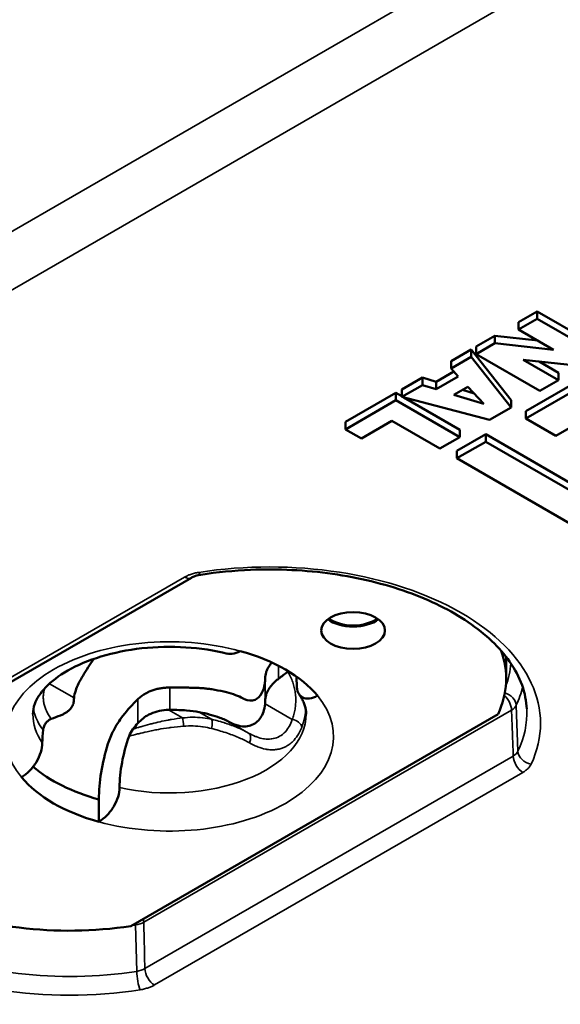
# Model space of a CAD drawing. Header units: millimetres. Extents: x 75 to 4764, y 75 to 3163.
# Tile 137 of 198: x 3233 to 3263, y 970 to 1024. Entities that reach past the tile are written whole.
import ezdxf

# ---------------------------------------------------------------- set-up
doc = ezdxf.new("R2010")
doc.units = ezdxf.units.MM
doc.header["$LTSCALE"] = 15
doc.layers.add('Visible (ISO)', color=7, linetype='Continuous', lineweight=50)
doc.layers.add('Visible Narrow (ISO)', color=7, linetype='Continuous', lineweight=35)

msp = doc.modelspace()

# ---------------------------------------------------------------- linework, layer by layer
at = {"layer": 'Visible (ISO)'}
for p, q in [((3261.347, 1008.428), (3260.329, 1007.84)), ((3264.847, 1006.407), (3261.347, 1008.428)), ((3261.347, 1008.428), (3261.347, 1008.02)), ((3261.347, 1008.02), (3260.329, 1007.432)), ((3260.329, 1007.84), (3260.329, 1007.432)), ((3264.847, 1005.999), (3261.347, 1008.02)), ((3260.329, 1007.432), (3262.25, 1006.322)), ((3259.018, 1007.083), (3257.999, 1006.496)), ((3261.379, 1006.826), (3259.018, 1007.083)), ((3259.018, 1007.083), (3259.018, 1006.675)), ((3257.732, 1006.341), (3256.625, 1005.702)), ((3259.917, 1003.561), (3257.732, 1006.341)), ((3257.732, 1006.341), (3257.732, 1005.933)), ((3259.018, 1006.675), (3257.999, 1006.087)), ((3257.999, 1006.496), (3257.999, 1006.087)), ((3262.25, 1006.322), (3259.018, 1006.675)), ((3257.732, 1005.933), (3256.625, 1005.294)), ((3256.625, 1005.702), (3256.625, 1005.294)), ((3259.917, 1003.153), (3257.732, 1005.933)), ((3257.999, 1006.087), (3261.5, 1004.067)), ((3262.518, 1004.654), (3260.583, 1005.771)), ((3260.583, 1005.771), (3263.841, 1005.419)), ((3262.518, 1005.063), (3261.453, 1005.677)), ((3256.776, 1005.128), (3255.797, 1004.563)), ((3256.625, 1005.294), (3257.019, 1004.86)), ((3255.051, 1004.793), (3253.918, 1004.139)), ((3255.797, 1004.563), (3255.051, 1004.793)), ((3255.051, 1004.793), (3255.051, 1004.385)), ((3257.019, 1004.86), (3255.797, 1004.154)), ((3255.797, 1004.563), (3255.797, 1004.154)), ((3263.994, 1004.842), (3260.723, 1002.954)), ((3261.5, 1004.067), (3262.518, 1004.654)), ((3262.518, 1005.063), (3262.518, 1004.654)), ((3255.051, 1004.385), (3253.918, 1003.731)), ((3253.918, 1004.139), (3253.918, 1003.731)), ((3255.797, 1004.154), (3255.051, 1004.385)), ((3256.777, 1003.853), (3257.541, 1004.294)), ((3257.885, 1003.923), (3257.24, 1004.12)), ((3257.541, 1004.294), (3258.411, 1003.353)), ((3263.994, 1004.434), (3260.723, 1002.545)), ((3253.596, 1003.953), (3250.834, 1002.358)), ((3253.596, 1003.545), (3250.834, 1001.95)), ((3253.918, 1003.767), (3253.596, 1003.953)), ((3253.596, 1003.953), (3253.596, 1003.545)), ((3257.096, 1001.524), (3253.596, 1003.545)), ((3253.918, 1003.731), (3258.733, 1002.469)), ((3257.096, 1001.932), (3254.032, 1003.701)), ((3258.411, 1003.353), (3256.777, 1003.853)), ((3259.917, 1003.561), (3259.917, 1003.153)), ((3258.733, 1002.469), (3259.917, 1003.153)), ((3260.723, 1002.954), (3260.723, 1002.545)), ((3262.365, 1001.597), (3265.14, 1003.199)), ((3251.699, 1001.45), (3253.379, 1002.42)), ((3253.379, 1002.42), (3256.014, 1000.899)), ((3260.723, 1002.545), (3262.365, 1001.597)), ((3250.834, 1002.358), (3250.834, 1001.95)), ((3250.834, 1001.95), (3251.699, 1001.45)), ((3257.096, 1001.932), (3257.096, 1001.524)), ((3256.014, 1000.899), (3257.096, 1001.524)), ((3258.521, 1001.682), (3256.943, 1000.771)), ((3270.816, 994.584), (3258.521, 1001.682)), ((3258.521, 1001.682), (3258.521, 1001.274)), ((3258.521, 1001.274), (3256.943, 1000.363)), ((3256.943, 1000.771), (3256.943, 1000.363)), ((3270.816, 994.175), (3258.521, 1001.274)), ((3256.943, 1000.363), (3269.238, 993.264)), ((3222.147, 982.126), (3242.37, 993.802)), ((3259.645, 989.46), (3259.645, 988.259)), ((3239.047, 974.679), (3259.2, 986.314)), ((3237.29, 980.401), (3237.29, 981.625))]:
    msp.add_line(p, q, dxfattribs=at)
msp.add_ellipse((3251.245, 990.907), major_axis=(-1.75, 0), ratio=0.57735, dxfattribs=at)
for centre, major_axis, ratio, start_param, end_param in [((3251.245, 992.132), (1.65, 0), 0.57735, 3.777932, 5.646846), ((3251.245, 992.132), (1.75, 0), 0.57735, 3.79273, 5.632048), ((3241.169, 985.09), (9, 0), 0.57735, 0.445561, 1.125235), ((3246.659, 988.259), (12.986, 0), 0.57735, 6.020745, 6.48926), ((3243.29, 1013.841), (-17.25, -29.878), 0.57735, 0.94433, 0.965694), ((3243.29, 985.09), (-3.437, -5.953), 0.57735, 2.356194, 2.444899), ((3241.382, 985.721), (-2.501, 0.472), 0.798668, 4.939055, 4.967313), ((3241.199, 987.094), (-5.28, -0.046), 0.513288, 6.225397, 6.275115), ((3240.638, 983.559), (2.75, 4.763), 0.57735, 1.101563, 1.333896), ((3241.139, 987.09), (5.28, -0.051), 0.638008, 6.235986, 6.285704), ((3239.047, 1016.29), (-17.25, -29.878), 0.57735, 0.605102, 0.626467), ((3241.619, 983.969), (-2.231, 1.773), 0.83972, 5.462364, 5.489313), ((3240.638, 983.559), (2, 3.464), 0.57735, 1.227146, 1.333916), ((3239.047, 987.539), (-3.437, -5.953), 0.57735, 5.373256, 5.497787), ((3243.29, 985.09), (3.437, 5.953), 0.57735, 1.889551, 2.356194), ((3239.371, 985.241), (-0.388, -0.567), 0.461447, 4.57864, 5.243585), ((3243.29, 985.09), (4.243, 7.348), 0.57735, 1.944826, 2.356194), ((3241.169, 986.314), (9, 0), 0.57735, 3.730265, 4.266828), ((3235.679, 981.92), (-12.986, 0), 0.57735, 6.210973, 8.116422), ((3241.169, 985.09), (-9, 0), 0.57735, 0.445561, 1.125235)]:
    msp.add_ellipse(centre, major_axis=major_axis, ratio=ratio, start_param=start_param, end_param=end_param, dxfattribs=at)
for points, knots in [([(3260.776, 986.596), (3260.739, 987.468), (3260.431, 988.347), (3259.3, 989.967), (3258.53, 990.707), (3256.615, 992.005), (3255.486, 992.566), (3252.962, 993.468), (3251.566, 993.808), (3248.648, 994.224), (3247.125, 994.299), (3244.698, 994.199), (3243.783, 994.11), (3242.892, 993.971)], [2.38089, 2.38089, 2.38089, 2.38089, 2.739565, 2.739565, 3.061823, 3.061823, 3.373017, 3.373017, 3.684915, 3.684915, 3.998242, 3.998242, 4.190226, 4.190226, 4.190226, 4.190226]), ([(3242.892, 993.971), (3242.784, 993.954), (3242.681, 993.929), (3242.505, 993.87), (3242.428, 993.835), (3242.37, 993.802)], [0, 0, 0, 0, 0.03407126, 0.03407126, 0.06712533, 0.06712533, 0.06712533, 0.06712533]), ([(3244.357, 989.634), (3243.636, 989.812), (3242.859, 989.931), (3241.263, 990.033), (3240.445, 990.015), (3238.863, 989.842), (3238.101, 989.687), (3236.724, 989.267), (3236.108, 989.004), (3235.085, 988.422), (3234.676, 988.104), (3234.069, 987.471), (3233.878, 987.159), (3233.701, 986.681), (3233.669, 986.497), (3233.669, 986.314)], [3.521726, 3.521726, 3.521726, 3.521726, 3.81646, 3.81646, 4.114643, 4.114643, 4.412296, 4.412296, 4.705486, 4.705486, 4.992636, 4.992636, 5.286742, 5.286742, 5.497787, 5.497787, 5.497787, 5.497787]), ([(3245.047, 989.778), (3244.905, 989.696), (3244.738, 989.636), (3244.523, 989.611), (3244.436, 989.616), (3244.357, 989.635)], [0.22801809, 0.22801809, 0.22801809, 0.22801809, 0.28834907, 0.28834907, 0.32600744, 0.32600744, 0.32600744, 0.32600744]), ([(3235.926, 987.205), (3235.94, 987.333), (3235.971, 987.468), (3236.099, 987.849), (3236.237, 988.131), (3236.593, 988.729), (3236.804, 989.042), (3237.016, 989.348)], [1.7021485, 1.7021485, 1.7021485, 1.7021485, 1.7762843, 1.7762843, 1.9001581, 1.9001581, 2.0162121, 2.0162121, 2.0162121, 2.0162121]), ([(3246.419, 988.28), (3246.419, 988.333), (3246.423, 988.385), (3246.432, 988.438), (3246.44, 988.491), (3246.452, 988.545), (3246.468, 988.598), (3246.485, 988.651), (3246.505, 988.704), (3246.529, 988.757), (3246.553, 988.809), (3246.58, 988.862), (3246.612, 988.914), (3246.643, 988.965), (3246.678, 989.017), (3246.716, 989.067), (3246.738, 989.095), (3246.76, 989.123), (3246.783, 989.151)], [0, 0, 0, 0, 0.125, 0.125, 0.125, 0.25, 0.25, 0.25, 0.375, 0.375, 0.375, 0.5, 0.5, 0.5, 0.625, 0.625, 0.625, 0.6941848, 0.6941848, 0.6941848, 0.6941848]), ([(3239.429, 987.129), (3239.487, 987.184), (3239.547, 987.235), (3239.61, 987.283), (3239.672, 987.33), (3239.736, 987.374), (3239.802, 987.414), (3239.867, 987.454), (3239.935, 987.491), (3240.004, 987.524), (3240.072, 987.557), (3240.143, 987.586), (3240.214, 987.612), (3240.286, 987.638), (3240.358, 987.661), (3240.432, 987.681), (3240.506, 987.7), (3240.58, 987.716), (3240.656, 987.73), (3240.732, 987.743), (3240.808, 987.753), (3240.885, 987.76), (3240.961, 987.767), (3241.039, 987.772), (3241.117, 987.773)], [0, 0, 0, 0, 0.125, 0.125, 0.125, 0.25, 0.25, 0.25, 0.375, 0.375, 0.375, 0.5, 0.5, 0.5, 0.625, 0.625, 0.625, 0.75, 0.75, 0.75, 0.875, 0.875, 0.875, 1, 1, 1, 1]), ([(3241.188, 987.774), (3241.3, 987.773), (3241.409, 987.773), (3241.517, 987.773), (3241.624, 987.773), (3241.729, 987.772), (3241.833, 987.772), (3241.936, 987.771), (3242.037, 987.771), (3242.137, 987.769), (3242.236, 987.768), (3242.334, 987.766), (3242.429, 987.764), (3242.525, 987.761), (3242.619, 987.757), (3242.711, 987.753), (3242.803, 987.748), (3242.894, 987.743), (3242.982, 987.736), (3243.07, 987.729), (3243.157, 987.721), (3243.242, 987.712), (3243.326, 987.702), (3243.409, 987.691), (3243.49, 987.678)], [0, 0, 0, 0, 0.125, 0.125, 0.125, 0.25, 0.25, 0.25, 0.375, 0.375, 0.375, 0.5, 0.5, 0.5, 0.625, 0.625, 0.625, 0.75, 0.75, 0.75, 0.875, 0.875, 0.875, 1, 1, 1, 1]), ([(3245.239, 987.162), (3245.254, 987.154), (3245.268, 987.146), (3245.467, 987.047), (3245.694, 987.035), (3246.01, 987.171), (3246.146, 987.302), (3246.319, 987.627), (3246.37, 987.801), (3246.397, 987.983)], [-1.8160856, -1.8160856, -1.8160856, -1.8160856, -1.80624, -1.80624, -1.6850991, -1.6850991, -1.5793107, -1.5793107, -1.4964526, -1.4964526, -1.4964526, -1.4964526]), ([(3247.151, 988.256), (3247.093, 988.212), (3247.039, 988.167), (3246.987, 988.12), (3246.936, 988.074), (3246.887, 988.026), (3246.842, 987.978), (3246.796, 987.929), (3246.754, 987.88), (3246.716, 987.83), (3246.677, 987.779), (3246.642, 987.728), (3246.611, 987.677), (3246.58, 987.625), (3246.552, 987.573), (3246.528, 987.521), (3246.504, 987.469), (3246.484, 987.416), (3246.468, 987.364), (3246.452, 987.311), (3246.44, 987.258), (3246.432, 987.205), (3246.423, 987.153), (3246.419, 987.1), (3246.419, 987.048)], [0, 0, 0, 0, 0.125, 0.125, 0.125, 0.25, 0.25, 0.25, 0.375, 0.375, 0.375, 0.5, 0.5, 0.5, 0.625, 0.625, 0.625, 0.75, 0.75, 0.75, 0.875, 0.875, 0.875, 1, 1, 1, 1]), ([(3248.151, 987.896), (3248.151, 987.748), (3248.183, 987.594), (3248.287, 987.378), (3248.38, 987.281), (3248.577, 987.177), (3248.719, 987.156), (3248.98, 987.187), (3249.148, 987.247), (3249.29, 987.329)], [0.4582357, 0.4582357, 0.4582357, 0.4582357, 0.5123972, 0.5123972, 0.5690295, 0.5690295, 0.6281224, 0.6281224, 0.6884534, 0.6884534, 0.6884534, 0.6884534]), ([(3243.49, 987.678), (3243.721, 987.641), (3243.942, 987.6), (3244.534, 987.465), (3244.858, 987.355), (3245.153, 987.209), (3245.196, 987.186), (3245.239, 987.162)], [3.0362351, 3.0362351, 3.0362351, 3.0362351, 3.1178168, 3.1178168, 3.2724554, 3.2724554, 3.3004982, 3.3004982, 3.3004982, 3.3004982]), ([(3248.669, 986.314), (3248.669, 986.381), (3248.664, 986.447), (3248.646, 986.582), (3248.633, 986.65), (3248.595, 986.791), (3248.571, 986.862), (3248.512, 987.01), (3248.476, 987.085), (3248.391, 987.24), (3248.341, 987.319), (3248.285, 987.4)], [2.3561945, 2.3561945, 2.3561945, 2.3561945, 2.4329498, 2.4329498, 2.5097052, 2.5097052, 2.5864605, 2.5864605, 2.6632159, 2.6632159, 2.7399712, 2.7399712, 2.7399712, 2.7399712]), ([(3235.187, 986.247), (3235.244, 986.27), (3235.299, 986.294), (3235.35, 986.32), (3235.402, 986.346), (3235.451, 986.374), (3235.496, 986.404), (3235.541, 986.434), (3235.583, 986.465), (3235.622, 986.497), (3235.66, 986.53), (3235.695, 986.564), (3235.727, 986.599), (3235.758, 986.634), (3235.785, 986.671), (3235.809, 986.709), (3235.833, 986.746), (3235.853, 986.785), (3235.869, 986.824), (3235.885, 986.864), (3235.898, 986.904), (3235.906, 986.945), (3235.914, 986.986), (3235.919, 987.028), (3235.919, 987.07)], [0, 0, 0, 0, 0.125, 0.125, 0.125, 0.25, 0.25, 0.25, 0.375, 0.375, 0.375, 0.5, 0.5, 0.5, 0.625, 0.625, 0.625, 0.75, 0.75, 0.75, 0.875, 0.875, 0.875, 1, 1, 1, 1]), ([(3246.411, 986.88), (3246.397, 986.721), (3246.367, 986.571), (3246.239, 986.204), (3246.1, 985.994), (3245.733, 985.712), (3245.505, 985.641), (3245.135, 985.636), (3244.972, 985.662), (3244.701, 985.754), (3244.593, 985.804), (3244.492, 985.861)], [1.7021485, 1.7021485, 1.7021485, 1.7021485, 1.7762843, 1.7762843, 1.9001581, 1.9001581, 2.0240319, 2.0240319, 2.1031956, 2.1031956, 2.1557999, 2.1557999, 2.1557999, 2.1557999]), ([(3237.791, 984.685), (3237.866, 984.926), (3237.967, 985.169), (3238.237, 985.692), (3238.414, 985.968), (3238.611, 986.22)], [-0.1772159, -0.1772159, -0.1772159, -0.1772159, -0.0975765, -0.0975765, -0.0000026, -0.0000026, -0.0000026, -0.0000026]), ([(3241.117, 986.548), (3241.073, 986.548), (3241.029, 986.546), (3240.671, 986.523), (3240.31, 986.43), (3239.816, 986.173), (3239.605, 986.01), (3239.429, 985.813)], [-1.5246512, -1.5246512, -1.5246512, -1.5246512, -1.5115745, -1.5115745, -1.416913, -1.416913, -1.3396121, -1.3396121, -1.3396121, -1.3396121]), ([(3242.799, 986.427), (3242.589, 986.47), (3242.349, 986.5), (3241.818, 986.539), (3241.522, 986.546), (3241.23, 986.548), (3241.209, 986.549), (3241.188, 986.549)], [0.3198538, 0.3198538, 0.3198538, 0.3198538, 0.3916473, 0.3916473, 0.4731489, 0.4731489, 0.4794234, 0.4794234, 0.4794234, 0.4794234]), ([(3244.492, 985.861), (3244.322, 985.957), (3244.135, 986.043), (3243.611, 986.237), (3243.226, 986.338), (3242.799, 986.427)], [-3.1102432, -3.1102432, -3.1102432, -3.1102432, -3.0189468, -3.0189468, -2.8785041, -2.8785041, -2.8785041, -2.8785041]), ([(3234.225, 985.452), (3234.228, 985.483), (3234.234, 985.516), (3234.254, 985.586), (3234.267, 985.623), (3234.311, 985.719), (3234.346, 985.776), (3234.427, 985.881), (3234.473, 985.927), (3234.571, 986.004), (3234.623, 986.034), (3234.673, 986.052)], [0.00000134, 0.00000134, 0.00000134, 0.00000134, 0.01108844, 0.01108844, 0.02305021, 0.02305021, 0.04304102, 0.04304102, 0.06351395, 0.06351395, 0.08512185, 0.08512185, 0.08512185, 0.08512185]), ([(3234.187, 984.733), (3234.187, 984.585), (3234.155, 984.394), (3234.051, 984.057), (3233.958, 983.853), (3233.76, 983.522), (3233.619, 983.337), (3233.357, 983.066), (3233.19, 982.932), (3233.047, 982.85)], [-0.4582357, -0.4582357, -0.4582357, -0.4582357, -0.4040742, -0.4040742, -0.347442, -0.347442, -0.2883491, -0.2883491, -0.2280181, -0.2280181, -0.2280181, -0.2280181]), ([(3237.29, 980.401), (3237.432, 980.483), (3237.6, 980.617), (3237.862, 980.888), (3238.003, 981.072), (3238.2, 981.403), (3238.293, 981.608), (3238.398, 981.944), (3238.43, 982.136), (3238.43, 982.283)], [0.2280181, 0.2280181, 0.2280181, 0.2280181, 0.2883491, 0.2883491, 0.347442, 0.347442, 0.4040742, 0.4040742, 0.4582357, 0.4582357, 0.4582357, 0.4582357])]:
    msp.add_open_spline(points, degree=3, knots=knots, dxfattribs=at)
for points in [[(3247.688, 988.672), (3247.68, 988.666), (3247.672, 988.66), (3247.665, 988.654)], [(3246.397, 987.983), (3246.411, 988.083), (3246.418, 988.182), (3246.419, 988.28)]]:
    msp.add_open_spline(points, degree=3, dxfattribs=at)
at = {"layer": 'Visible Narrow (ISO)'}
for p, q in [((3203.162, 995.878), (3266.931, 1032.695)), ((3268.333, 1030.296), (3204.587, 993.493)), ((3221.772, 982.163), (3241.995, 993.839)), ((3247.151, 988.256), (3247.151, 988.972)), ((3235.926, 987.205), (3234.575, 987.985)), ((3241.188, 986.549), (3241.188, 987.774)), ((3246.419, 987.048), (3246.419, 988.28)), ((3239.429, 985.813), (3239.429, 987.129)), ((3246.411, 986.88), (3247.903, 986.019)), ((3260.294, 984.272), (3260.199, 986.797)), ((3259.94, 986.538), (3239.757, 974.886)), ((3241.117, 986.548), (3241.885, 986.105)), ((3242.799, 986.427), (3243.479, 986.035)), ((3244.492, 985.861), (3245.508, 985.275)), ((3260.036, 984.014), (3239.813, 972.338)), ((3260.566, 983.117), (3240.343, 971.441)), ((3239.366, 972.189), (3239.309, 974.736))]:
    msp.add_line(p, q, dxfattribs=at)
for centre, major_axis, ratio, start_param, end_param in [((3246.649, 985.804), (14.881, 0), 0.57735, 6.01995, 8.117217), ((3241.995, 994.451), (0.375, -0.65), 0.57735, 5.497787, 6.283185), ((3242.777, 994.712), (0.115, -0.741), 0.212457, 5.651087, 6.283188), ((3241.169, 985.09), (-9, 0), 0.57735, 4.266828, 6.728747), ((3246.649, 989.478), (13.276, 0), 0.57735, 6.070864, 6.233061), ((3246.649, 988.887), (14.025, 0), 0.57735, 6.022132, 6.149483), ((3241.169, 985.09), (9, 0), 0.57735, 4.266828, 6.728747), ((3259.41, 986.823), (0.375, -0.65), 0.57735, 0.820305, 2.097288), ((3259.475, 986.888), (0.681, -0.315), 0.788833, 0.384887, 1.783324), ((3259.233, 986.925), (1, 0.028), 0.566098, 5.481678, 6.005718), ((3241.169, 986.314), (-7.5, 0), 0.57735, 0, 0.373881), ((3241.169, 986.314), (7.5, 0), 0.57735, 4.338508, 6.283185), ((3246.649, 986.395), (14.132, 0), 0.57735, 6.01995, 6.307881), ((3241.885, 985.697), (-0.034, 0.499), 0.09649, 4.617189, 5.664379), ((3243.317, 985.578), (0.125, 0.484), 0.323468, 4.687464, 6.01724), ((3247.939, 985.634), (0.466, -0.18), 0.738419, 0.356039, 1.922469), ((3245.259, 984.841), (0.248, 0.434), 0.615188, 4.820169, 6.274797), ((3259.33, 984.443), (0.998, -0.029), 0.588191, 5.514304, 6.037172), ((3260.566, 983.729), (-0.375, 0.65), 0.57735, 0.820305, 2.356194), ((3261.018, 984.181), (-0.68, 0.317), 0.788371, 0.387515, 1.923404), ((3235.689, 979.476), (-14.881, 0), 0.57735, 6.01995, 8.117217), ((3235.689, 980.067), (-14.132, 0), 0.57735, 6.25849, 8.117217), ((3239.115, 975.133), (0.114, -0.741), 0.210736, 0.973884, 1.115044), ((3239.051, 975.272), (-1, -0.016), 0.557984, 1.822701, 2.346826), ((3239.227, 975.17), (0.375, -0.65), 0.57735, 0.820305, 1.107228), ((3235.689, 982.559), (-14.025, 0), 0.57735, 1.815719, 1.83185), ((3239.107, 972.767), (-0.998, 0.017), 0.59625, 1.843575, 2.366443), ((3239.561, 971.793), (-0.115, 0.741), 0.212457, 0.973605, 2.509494), ((3240.343, 972.054), (-0.375, 0.65), 0.57735, 0.820305, 2.356194)]:
    msp.add_ellipse(centre, major_axis=major_axis, ratio=ratio, start_param=start_param, end_param=end_param, dxfattribs=at)
for points, knots in [([(3241.995, 993.839), (3242.042, 993.866), (3242.093, 993.892), (3242.148, 993.917), (3242.203, 993.942), (3242.262, 993.966), (3242.326, 993.989), (3242.39, 994.011), (3242.459, 994.032), (3242.534, 994.051), (3242.609, 994.07), (3242.69, 994.086), (3242.777, 994.1)], [0, 0, 0, 0, 0.25, 0.25, 0.25, 0.5, 0.5, 0.5, 0.75, 0.75, 0.75, 1, 1, 1, 1]), ([(3247.903, 986.019), (3247.92, 986.066), (3247.936, 986.112), (3247.951, 986.159), (3247.966, 986.206), (3247.98, 986.253), (3247.993, 986.3), (3248.006, 986.348), (3248.018, 986.395), (3248.028, 986.443), (3248.039, 986.491), (3248.048, 986.539), (3248.056, 986.588), (3248.064, 986.636), (3248.071, 986.685), (3248.077, 986.734), (3248.083, 986.783), (3248.087, 986.832), (3248.09, 986.881), (3248.094, 986.93), (3248.096, 986.98), (3248.097, 987.029), (3248.098, 987.079), (3248.097, 987.129), (3248.095, 987.179), (3248.094, 987.228), (3248.091, 987.278), (3248.087, 987.328), (3248.083, 987.378), (3248.077, 987.428), (3248.07, 987.478), (3248.064, 987.528), (3248.056, 987.578), (3248.046, 987.628), (3248.037, 987.678), (3248.027, 987.728), (3248.015, 987.777), (3248.003, 987.827), (3247.99, 987.877), (3247.976, 987.927), (3247.961, 987.976), (3247.946, 988.026), (3247.929, 988.075), (3247.912, 988.124), (3247.893, 988.173), (3247.874, 988.222), (3247.854, 988.271), (3247.834, 988.319), (3247.812, 988.368), (3247.79, 988.416), (3247.766, 988.464), (3247.742, 988.512), (3247.717, 988.559), (3247.692, 988.607), (3247.665, 988.654)], [0, 0, 0, 0, 0.0555556, 0.0555556, 0.0555556, 0.1111111, 0.1111111, 0.1111111, 0.1666667, 0.1666667, 0.1666667, 0.2222222, 0.2222222, 0.2222222, 0.2777778, 0.2777778, 0.2777778, 0.3333333, 0.3333333, 0.3333333, 0.3888889, 0.3888889, 0.3888889, 0.4444444, 0.4444444, 0.4444444, 0.5, 0.5, 0.5, 0.5555556, 0.5555556, 0.5555556, 0.6111111, 0.6111111, 0.6111111, 0.6666667, 0.6666667, 0.6666667, 0.7222222, 0.7222222, 0.7222222, 0.7777778, 0.7777778, 0.7777778, 0.8333333, 0.8333333, 0.8333333, 0.8888889, 0.8888889, 0.8888889, 0.9444444, 0.9444444, 0.9444444, 1, 1, 1, 1]), ([(3234.301, 987.711), (3234.294, 987.684), (3234.287, 987.657), (3234.282, 987.63), (3234.273, 987.594), (3234.266, 987.557), (3234.261, 987.52), (3234.255, 987.483), (3234.25, 987.446), (3234.247, 987.409), (3234.244, 987.371), (3234.242, 987.334), (3234.241, 987.297), (3234.24, 987.259), (3234.24, 987.222), (3234.242, 987.184), (3234.244, 987.147), (3234.247, 987.109), (3234.251, 987.071), (3234.255, 987.033), (3234.26, 986.996), (3234.267, 986.958), (3234.274, 986.92), (3234.282, 986.882), (3234.291, 986.845), (3234.3, 986.807), (3234.311, 986.769), (3234.323, 986.731), (3234.335, 986.693), (3234.348, 986.655), (3234.362, 986.617), (3234.376, 986.58), (3234.392, 986.542), (3234.409, 986.504), (3234.426, 986.466), (3234.444, 986.428), (3234.464, 986.39), (3234.483, 986.353), (3234.504, 986.315), (3234.526, 986.277), (3234.548, 986.24), (3234.571, 986.202), (3234.596, 986.165), (3234.62, 986.127), (3234.646, 986.09), (3234.673, 986.052)], [0.1815942, 0.1815942, 0.1815942, 0.1815942, 0.2222222, 0.2222222, 0.2222222, 0.2777778, 0.2777778, 0.2777778, 0.3333333, 0.3333333, 0.3333333, 0.3888889, 0.3888889, 0.3888889, 0.4444444, 0.4444444, 0.4444444, 0.5, 0.5, 0.5, 0.5555556, 0.5555556, 0.5555556, 0.6111111, 0.6111111, 0.6111111, 0.6666667, 0.6666667, 0.6666667, 0.7222222, 0.7222222, 0.7222222, 0.7777778, 0.7777778, 0.7777778, 0.8333333, 0.8333333, 0.8333333, 0.8888889, 0.8888889, 0.8888889, 0.9444444, 0.9444444, 0.9444444, 1, 1, 1, 1]), ([(3233.704, 986.638), (3233.714, 986.544), (3233.76, 986.297), (3233.915, 985.899), (3234.11, 985.6), (3234.225, 985.452)], [0.478115, 0.478115, 0.478115, 0.478115, 0.6, 0.8, 1, 1, 1, 1]), ([(3248.422, 985.585), (3248.497, 985.78), (3248.593, 986.118), (3248.634, 986.463), (3248.641, 986.605)], [0, 0, 0, 0, 0.2, 0.3393625, 0.3393625, 0.3393625, 0.3393625]), ([(3260.036, 984.014), (3260.031, 984.141), (3260.026, 984.268), (3260.021, 984.397), (3260.016, 984.54), (3260.01, 984.684), (3260.005, 984.829), (3259.994, 985.105), (3259.984, 985.386), (3259.973, 985.671), (3259.966, 985.849), (3259.959, 986.029), (3259.953, 986.21), (3259.948, 986.319), (3259.944, 986.428), (3259.94, 986.538)], [0, 0, 0, 0, 0.15808, 0.15808, 0.15808, 0.333333, 0.333333, 0.333333, 0.666667, 0.666667, 0.666667, 0.875198, 0.875198, 0.875198, 1, 1, 1, 1]), ([(3238.949, 985.108), (3239.095, 985.145), (3239.25, 985.185), (3239.415, 985.225), (3239.436, 985.23), (3239.457, 985.235), (3239.478, 985.24), (3239.625, 985.275), (3239.779, 985.311), (3239.943, 985.348), (3240.043, 985.37), (3240.148, 985.392), (3240.257, 985.414), (3240.352, 985.434), (3240.452, 985.453), (3240.556, 985.472), (3240.743, 985.507), (3240.945, 985.54), (3241.144, 985.568), (3241.181, 985.573), (3241.217, 985.578), (3241.254, 985.583), (3241.487, 985.614), (3241.711, 985.637), (3241.936, 985.652)], [0, 0, 0, 0, 0.2, 0.2, 0.2, 0.2253475, 0.2253475, 0.2253475, 0.4, 0.4, 0.4, 0.5065676, 0.5065676, 0.5065676, 0.6, 0.6, 0.6, 0.7687754, 0.7687754, 0.7687754, 0.8, 0.8, 0.8, 1, 1, 1, 1]), ([(3239.164, 985.494), (3239.246, 985.52), (3239.332, 985.546), (3239.422, 985.573), (3239.478, 985.59), (3239.534, 985.606), (3239.592, 985.623), (3239.744, 985.668), (3239.905, 985.713), (3240.08, 985.759), (3240.119, 985.77), (3240.159, 985.78), (3240.199, 985.79), (3240.34, 985.826), (3240.49, 985.863), (3240.647, 985.897), (3240.79, 985.929), (3240.939, 985.96), (3241.088, 985.987), (3241.149, 985.999), (3241.21, 986.01), (3241.27, 986.02), (3241.479, 986.055), (3241.682, 986.083), (3241.885, 986.105)], [0, 0, 0, 0, 0.124073, 0.124073, 0.124073, 0.2, 0.2, 0.2, 0.4, 0.4, 0.4, 0.444145, 0.444145, 0.444145, 0.6, 0.6, 0.6, 0.74189, 0.74189, 0.74189, 0.8, 0.8, 0.8, 1, 1, 1, 1]), ([(3241.885, 986.105), (3242.072, 986.127), (3242.257, 986.14), (3242.439, 986.142), (3242.621, 986.144), (3242.8, 986.137), (3242.974, 986.119), (3242.988, 986.117), (3243.001, 986.116), (3243.014, 986.114), (3243.174, 986.096), (3243.329, 986.07), (3243.479, 986.035)], [0.0000117, 0.0000117, 0.0000117, 0.0000117, 0.3333333, 0.3333333, 0.3333333, 0.6666667, 0.6666667, 0.6666667, 0.6923721, 0.6923721, 0.6923721, 0.9999888, 0.9999888, 0.9999888, 0.9999888]), ([(3241.936, 985.652), (3242.118, 985.665), (3242.295, 985.668), (3242.47, 985.663), (3242.646, 985.658), (3242.819, 985.643), (3242.986, 985.621), (3242.999, 985.619), (3243.011, 985.617), (3243.024, 985.615), (3243.177, 985.593), (3243.325, 985.563), (3243.47, 985.526)], [0, 0, 0, 0, 0.3333333, 0.3333333, 0.3333333, 0.6666667, 0.6666667, 0.6666667, 0.6916204, 0.6916204, 0.6916204, 1, 1, 1, 1]), ([(3243.479, 986.035), (3243.742, 985.969), (3243.993, 985.898), (3244.231, 985.822), (3244.234, 985.821), (3244.237, 985.82), (3244.24, 985.819), (3244.481, 985.741), (3244.709, 985.656), (3244.92, 985.565), (3244.933, 985.56), (3244.945, 985.555), (3244.957, 985.55), (3245.154, 985.463), (3245.338, 985.372), (3245.508, 985.275)], [0, 0, 0, 0, 0.329154, 0.329154, 0.329154, 0.333333, 0.333333, 0.333333, 0.666667, 0.666667, 0.666667, 0.685887, 0.685887, 0.685887, 1, 1, 1, 1]), ([(3245.508, 985.275), (3245.633, 985.203), (3245.756, 985.143), (3245.875, 985.094), (3245.904, 985.083), (3245.932, 985.072), (3245.961, 985.061), (3246.088, 985.015), (3246.211, 984.983), (3246.33, 984.963), (3246.348, 984.96), (3246.366, 984.958), (3246.384, 984.955), (3246.509, 984.939), (3246.629, 984.937), (3246.745, 984.95), (3246.754, 984.951), (3246.763, 984.952), (3246.771, 984.953), (3246.895, 984.97), (3247.014, 985.003), (3247.127, 985.055), (3247.24, 985.107), (3247.346, 985.176), (3247.443, 985.265), (3247.448, 985.27), (3247.454, 985.274), (3247.459, 985.279), (3247.55, 985.365), (3247.634, 985.467), (3247.707, 985.586), (3247.716, 985.601), (3247.725, 985.616), (3247.734, 985.63), (3247.8, 985.746), (3247.857, 985.875), (3247.903, 986.019)], [0.0000031, 0.0000031, 0.0000031, 0.0000031, 0.1152481, 0.1152481, 0.1152481, 0.1428571, 0.1428571, 0.1428571, 0.2669222, 0.2669222, 0.2669222, 0.2857143, 0.2857143, 0.2857143, 0.4185378, 0.4185378, 0.4185378, 0.4285714, 0.4285714, 0.4285714, 0.5714286, 0.5714286, 0.5714286, 0.7142857, 0.7142857, 0.7142857, 0.7219046, 0.7219046, 0.7219046, 0.8571429, 0.8571429, 0.8571429, 0.8735719, 0.8735719, 0.8735719, 0.9999934, 0.9999934, 0.9999934, 0.9999934]), ([(3243.47, 985.526), (3243.744, 985.455), (3244.004, 985.38), (3244.251, 985.298), (3244.498, 985.216), (3244.732, 985.129), (3244.949, 985.035), (3244.962, 985.029), (3244.975, 985.024), (3244.988, 985.018), (3245.19, 984.929), (3245.377, 984.835), (3245.551, 984.736)], [0, 0, 0, 0, 0.333333, 0.333333, 0.333333, 0.666667, 0.666667, 0.666667, 0.686721, 0.686721, 0.686721, 1, 1, 1, 1]), ([(3245.551, 984.736), (3245.694, 984.654), (3245.834, 984.585), (3245.973, 984.53), (3245.984, 984.525), (3245.994, 984.521), (3246.005, 984.517), (3246.154, 984.459), (3246.301, 984.417), (3246.443, 984.39), (3246.463, 984.386), (3246.482, 984.382), (3246.501, 984.379), (3246.623, 984.36), (3246.742, 984.352), (3246.857, 984.355), (3246.902, 984.356), (3246.946, 984.359), (3246.99, 984.364), (3247.078, 984.373), (3247.164, 984.39), (3247.248, 984.413), (3247.314, 984.432), (3247.38, 984.455), (3247.444, 984.482), (3247.5, 984.507), (3247.555, 984.535), (3247.609, 984.566), (3247.694, 984.616), (3247.775, 984.674), (3247.852, 984.74), (3247.879, 984.764), (3247.906, 984.789), (3247.932, 984.815), (3248.029, 984.909), (3248.118, 985.019), (3248.198, 985.142), (3248.201, 985.146), (3248.204, 985.151), (3248.207, 985.156), (3248.289, 985.285), (3248.362, 985.428), (3248.422, 985.585)], [0, 0, 0, 0, 0.1161339, 0.1161339, 0.1161339, 0.125, 0.125, 0.125, 0.25, 0.25, 0.25, 0.2671863, 0.2671863, 0.2671863, 0.375, 0.375, 0.375, 0.4166728, 0.4166728, 0.4166728, 0.5, 0.5, 0.5, 0.5663729, 0.5663729, 0.5663729, 0.625, 0.625, 0.625, 0.7172219, 0.7172219, 0.7172219, 0.75, 0.75, 0.75, 0.8702596, 0.8702596, 0.8702596, 0.875, 0.875, 0.875, 1, 1, 1, 1]), ([(3261.018, 983.568), (3261, 983.531), (3260.979, 983.494), (3260.953, 983.456), (3260.927, 983.419), (3260.897, 983.381), (3260.86, 983.343), (3260.824, 983.305), (3260.782, 983.267), (3260.734, 983.229), (3260.685, 983.191), (3260.629, 983.154), (3260.566, 983.117)], [0, 0, 0, 0, 0.25, 0.25, 0.25, 0.5, 0.5, 0.5, 0.75, 0.75, 0.75, 1, 1, 1, 1]), ([(3239.813, 972.338), (3239.81, 972.466), (3239.807, 972.595), (3239.804, 972.725), (3239.801, 972.869), (3239.798, 973.014), (3239.795, 973.16), (3239.789, 973.439), (3239.783, 973.723), (3239.776, 974.01), (3239.772, 974.19), (3239.768, 974.372), (3239.765, 974.555), (3239.762, 974.664), (3239.76, 974.775), (3239.757, 974.886)], [0, 0, 0, 0, 0.15808, 0.15808, 0.15808, 0.333333, 0.333333, 0.333333, 0.666667, 0.666667, 0.666667, 0.875198, 0.875198, 0.875198, 1, 1, 1, 1]), ([(3240.343, 971.441), (3240.296, 971.414), (3240.245, 971.388), (3240.19, 971.363), (3240.135, 971.338), (3240.076, 971.314), (3240.012, 971.291), (3239.948, 971.269), (3239.878, 971.248), (3239.803, 971.229), (3239.728, 971.21), (3239.648, 971.194), (3239.561, 971.18)], [0, 0, 0, 0, 0.25, 0.25, 0.25, 0.5, 0.5, 0.5, 0.75, 0.75, 0.75, 1, 1, 1, 1])]:
    msp.add_open_spline(points, degree=3, knots=knots, dxfattribs=at)

doc.saveas('drawing.dxf')
